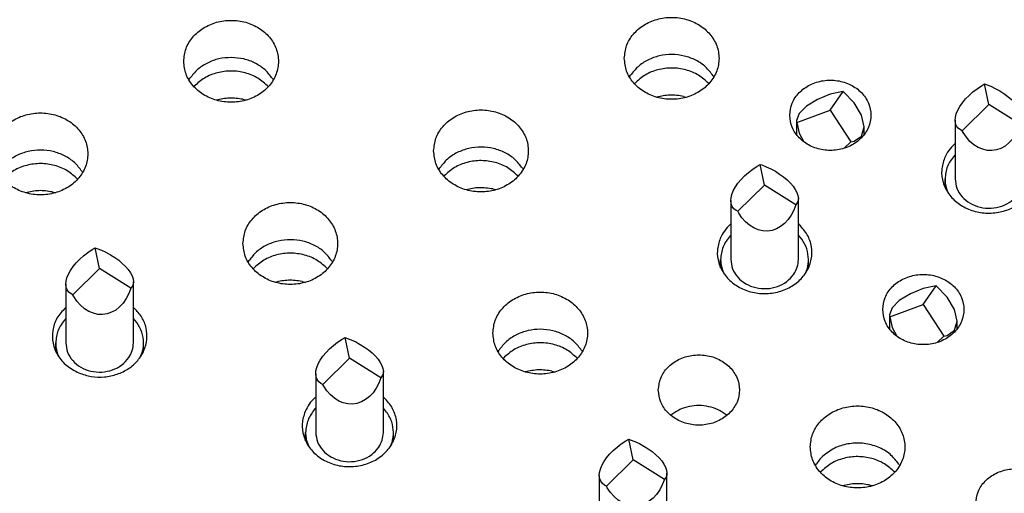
# Model space of a CAD drawing. Header units: inches. Extents: x -129 to 664, y -381 to 179.
# Tile 4 of 109: x -76.35 to -61.78, y -334.61 to -327.61. Entities that reach past the tile are written whole.
import ezdxf

# ---------------------------------------------------------------- set-up
doc = ezdxf.new("R2010")
doc.units = ezdxf.units.IN
doc.layers.add('1', color=7, linetype='Continuous')

# ---------------------------------------------------------------- blocks, each defined once
blk = doc.blocks.new('gnd_pogo_bot_1400-1715_2_6__219', base_point=(-64.857, -329.51))
at = {"color": 7, "linetype": 'Continuous'}
for p, q in [((-64.548, -328.788), (-64.71, -328.888)), ((-64.357, -328.712), (-64.548, -328.788)), ((-64.357, -328.947), (-64.165, -328.672)), ((-64.165, -328.672), (-64.357, -328.712)), ((-64.003, -328.839), (-64.165, -328.672)), ((-64.852, -329.128), (-64.357, -328.947)), ((-64.71, -328.888), (-64.819, -328.998)), ((-64.357, -328.947), (-64.052, -329.415)), ((-63.895, -329.023), (-64.003, -328.839)), ((-64.819, -328.998), (-64.857, -329.099)), ((-63.857, -329.195), (-63.895, -329.023)), ((-64.857, -329.099), (-64.857, -329.308)), ((-64.857, -329.099), (-64.852, -329.128)), ((-64.852, -329.128), (-64.819, -329.289)), ((-63.895, -329.329), (-63.857, -329.195)), ((-63.857, -329.308), (-63.857, -329.195)), ((-64.819, -329.289), (-64.749, -329.415)), ((-64.003, -329.405), (-63.895, -329.329)), ((-64.151, -329.51), (-64.052, -329.415)), ((-64.052, -329.415), (-64.003, -329.405))]:
    blk.add_line(p, q, dxfattribs=at)
blk = doc.blocks.new('gnd_pogo_bot_1400-1715_2_2__223', base_point=(-63.482, -332.384))
at = {"color": 7, "linetype": 'Continuous'}
for p, q in [((-62.791, -331.546), (-62.982, -331.586)), ((-62.982, -331.821), (-62.791, -331.546)), ((-62.628, -331.713), (-62.791, -331.546)), ((-63.173, -331.662), (-63.336, -331.762)), ((-62.982, -331.586), (-63.173, -331.662)), ((-62.52, -331.897), (-62.628, -331.713)), ((-63.478, -332.002), (-62.982, -331.821)), ((-63.336, -331.762), (-63.444, -331.872)), ((-62.982, -331.821), (-62.678, -332.289)), ((-63.444, -331.872), (-63.482, -331.973)), ((-63.482, -331.973), (-63.482, -332.182)), ((-63.482, -331.973), (-63.478, -332.002)), ((-63.478, -332.002), (-63.444, -332.163)), ((-62.482, -332.069), (-62.52, -331.897)), ((-62.52, -332.203), (-62.482, -332.069)), ((-62.482, -332.182), (-62.482, -332.069)), ((-63.444, -332.163), (-63.374, -332.289)), ((-62.776, -332.384), (-62.678, -332.289)), ((-62.678, -332.289), (-62.628, -332.279)), ((-62.628, -332.279), (-62.52, -332.203))]:
    blk.add_line(p, q, dxfattribs=at)
blk = doc.blocks.new('ground_pin_set_2__224', base_point=(-64.857, -337.434))
for name, p in [('gnd_pogo_bot_1400-1715_2_6__219', (-64.857, -329.51)), ('gnd_pogo_bot_1400-1715_2_2__223', (-63.482, -332.384))]:
    blk.add_blockref(name, p)
blk = doc.blocks.new('insulator_top2_E7018-25457__230', base_point=(-87.509, -353.663))
at = {"color": 7, "linetype": 'Continuous'}
for p, q in [((-73.842, -328.499), (-73.828, -328.475)), ((-72.606, -328.48), (-72.595, -328.499)), ((-67.327, -328.455), (-67.312, -328.431)), ((-66.091, -328.437), (-66.08, -328.455)), ((-62.517, -329.446), (-62.51, -329.44)), ((-70.146, -329.825), (-70.132, -329.801)), ((-68.91, -329.806), (-68.9, -329.825)), ((-75.426, -329.85), (-75.415, -329.869)), ((-65.836, -330.636), (-65.829, -330.63)), ((-64.829, -330.63), (-64.816, -330.641)), ((-72.966, -331.194), (-72.952, -331.17)), ((-71.73, -331.176), (-71.719, -331.194)), ((-75.67, -331.871), (-75.663, -331.864)), ((-74.663, -331.865), (-74.65, -331.875)), ((-69.271, -332.52), (-69.256, -332.496)), ((-68.035, -332.501), (-68.024, -332.52)), ((-71.975, -333.196), (-71.967, -333.19)), ((-70.967, -333.19), (-70.955, -333.201)), ((-66.715, -333.461), (-66.7, -333.449)), ((-65.896, -333.452), (-65.886, -333.461)), ((-64.577, -334.203), (-64.563, -334.179)), ((-63.341, -334.185), (-63.331, -334.204))]:
    blk.add_line(p, q, dxfattribs=at)
for points, knots in [([(-73.919, -328.224), (-73.912, -328.288), (-73.898, -328.417), (-73.79, -328.59), (-73.633, -328.725), (-73.436, -328.81), (-73.219, -328.84), (-73.001, -328.81), (-72.804, -328.725), (-72.646, -328.59), (-72.543, -328.417), (-72.507, -328.224), (-72.543, -328.03), (-72.646, -327.858), (-72.804, -327.723), (-73.001, -327.637), (-73.219, -327.608), (-73.436, -327.637), (-73.633, -327.723), (-73.79, -327.858), (-73.898, -328.03), (-73.912, -328.16), (-73.919, -328.224)], [0, 0, 0, 0, 0.190439, 0.386512, 0.591376, 0.804667, 1.023004, 1.241341, 1.454632, 1.659496, 1.855569, 2.046008, 2.236447, 2.43252, 2.637384, 2.850675, 3.069012, 3.287349, 3.50064, 3.705504, 3.901578, 4.092016, 4.092016, 4.092016, 4.092016]), ([(-67.403, -328.18), (-67.396, -328.244), (-67.382, -328.373), (-67.275, -328.546), (-67.118, -328.681), (-66.921, -328.767), (-66.703, -328.796), (-66.486, -328.767), (-66.289, -328.681), (-66.131, -328.546), (-66.027, -328.373), (-65.991, -328.18), (-66.027, -327.987), (-66.131, -327.814), (-66.289, -327.679), (-66.486, -327.593), (-66.703, -327.564), (-66.921, -327.593), (-67.118, -327.679), (-67.275, -327.814), (-67.382, -327.987), (-67.396, -328.116), (-67.403, -328.18)], [0, 0, 0, 0, 0.190439, 0.386512, 0.591376, 0.804667, 1.023004, 1.241341, 1.454632, 1.659496, 1.855569, 2.046008, 2.236447, 2.43252, 2.637384, 2.850675, 3.069012, 3.287349, 3.50064, 3.705504, 3.901578, 4.092016, 4.092016, 4.092016, 4.092016]), ([(-73.215, -328.168), (-73.277, -328.171), (-73.399, -328.179), (-73.571, -328.243), (-73.721, -328.339), (-73.793, -328.43), (-73.828, -328.475)], [0, 0, 0, 0, 0.1847219, 0.3663983, 0.542632, 0.7123774, 0.7123774, 0.7123774, 0.7123774]), ([(-72.606, -328.48), (-72.64, -328.435), (-72.711, -328.343), (-72.86, -328.246), (-73.031, -328.18), (-73.153, -328.172), (-73.215, -328.168)], [0, 0, 0, 0, 0.1694978, 0.3454903, 0.5269943, 0.7116536, 0.7116536, 0.7116536, 0.7116536]), ([(-66.091, -328.437), (-66.125, -328.392), (-66.195, -328.299), (-66.345, -328.202), (-66.516, -328.138), (-66.7, -328.117), (-66.884, -328.137), (-67.055, -328.198), (-67.206, -328.295), (-67.277, -328.386), (-67.312, -328.431)], [0, 0, 0, 0, 0.169498, 0.345491, 0.526995, 0.711654, 0.896376, 1.078052, 1.254285, 1.42403, 1.42403, 1.42403, 1.42403]), ([(-64.957, -329.022), (-64.949, -329.083), (-64.934, -329.206), (-64.821, -329.366), (-64.659, -329.483), (-64.461, -329.544), (-64.252, -329.544), (-64.054, -329.483), (-63.891, -329.366), (-63.782, -329.206), (-63.744, -329.022), (-63.782, -328.837), (-63.891, -328.677), (-64.054, -328.561), (-64.252, -328.5), (-64.461, -328.5), (-64.659, -328.561), (-64.821, -328.677), (-64.934, -328.837), (-64.949, -328.961), (-64.957, -329.022)], [0, 0, 0, 0, 0.181365, 0.369194, 0.566516, 0.771824, 0.980202, 1.18551, 1.382833, 1.570662, 1.752027, 1.933392, 2.121221, 2.318543, 2.523851, 2.732229, 2.937537, 3.134859, 3.322688, 3.504053, 3.504053, 3.504053, 3.504053]), ([(-70.223, -329.549), (-70.216, -329.613), (-70.202, -329.743), (-70.095, -329.915), (-69.938, -330.05), (-69.74, -330.136), (-69.523, -330.165), (-69.306, -330.136), (-69.109, -330.05), (-68.95, -329.915), (-68.847, -329.743), (-68.811, -329.549), (-68.847, -329.356), (-68.95, -329.184), (-69.109, -329.049), (-69.306, -328.963), (-69.523, -328.933), (-69.74, -328.963), (-69.938, -329.049), (-70.095, -329.184), (-70.202, -329.356), (-70.216, -329.486), (-70.223, -329.549)], [0, 0, 0, 0, 0.190439, 0.386512, 0.591376, 0.804667, 1.023004, 1.241341, 1.454632, 1.659496, 1.855569, 2.046008, 2.236447, 2.43252, 2.637384, 2.850675, 3.069012, 3.287349, 3.50064, 3.705504, 3.901578, 4.092016, 4.092016, 4.092016, 4.092016]), ([(-76.738, -329.593), (-76.731, -329.657), (-76.718, -329.786), (-76.61, -329.959), (-76.453, -330.094), (-76.256, -330.18), (-76.038, -330.209), (-75.821, -330.18), (-75.624, -330.094), (-75.466, -329.959), (-75.362, -329.786), (-75.326, -329.593), (-75.362, -329.4), (-75.466, -329.227), (-75.624, -329.092), (-75.821, -329.007), (-76.038, -328.977), (-76.256, -329.007), (-76.453, -329.092), (-76.61, -329.227), (-76.718, -329.4), (-76.731, -329.529), (-76.738, -329.593)], [0, 0, 0, 0, 0.190439, 0.386512, 0.591376, 0.804667, 1.023004, 1.241341, 1.454632, 1.659496, 1.855569, 2.046008, 2.236447, 2.43252, 2.637384, 2.850675, 3.069012, 3.287349, 3.50064, 3.705504, 3.901578, 4.092016, 4.092016, 4.092016, 4.092016]), ([(-68.91, -329.806), (-68.945, -329.761), (-69.015, -329.669), (-69.165, -329.571), (-69.335, -329.508), (-69.519, -329.486), (-69.704, -329.506), (-69.875, -329.568), (-70.026, -329.664), (-70.097, -329.756), (-70.132, -329.801)], [0, 0, 0, 0, 0.169498, 0.345491, 0.526995, 0.711655, 0.896377, 1.078053, 1.254286, 1.424031, 1.424031, 1.424031, 1.424031]), ([(-62.667, -329.655), (-62.686, -329.714), (-62.723, -329.832), (-62.697, -330.021), (-62.611, -330.192), (-62.47, -330.333), (-62.289, -330.43), (-62.083, -330.476), (-61.871, -330.467), (-61.671, -330.405), (-61.501, -330.293), (-61.376, -330.142), (-61.308, -329.963), (-61.307, -329.775), (-61.369, -329.593), (-61.454, -329.498), (-61.498, -329.45)], [0, 0, 0, 0, 0.184238, 0.367591, 0.555318, 0.750853, 0.95464, 1.164291, 1.375581, 1.583792, 1.785138, 1.978037, 2.163906, 2.346941, 2.532537, 2.725, 2.725, 2.725, 2.725]), ([(-62.517, -329.446), (-62.548, -329.477), (-62.61, -329.539), (-62.648, -329.616), (-62.667, -329.655)], [0, 0, 0, 0, 0.130921, 0.2582694, 0.2582694, 0.2582694, 0.2582694]), ([(-75.426, -329.85), (-75.46, -329.805), (-75.531, -329.713), (-75.68, -329.615), (-75.851, -329.552), (-76.035, -329.53), (-76.219, -329.55), (-76.39, -329.612), (-76.541, -329.708), (-76.612, -329.8), (-76.648, -329.845)], [0, 0, 0, 0, 0.169498, 0.34549, 0.526994, 0.711654, 0.896375, 1.078051, 1.254284, 1.424029, 1.424029, 1.424029, 1.424029]), ([(-73.043, -330.919), (-73.036, -330.983), (-73.022, -331.112), (-72.915, -331.285), (-72.758, -331.42), (-72.56, -331.505), (-72.343, -331.535), (-72.125, -331.505), (-71.928, -331.42), (-71.77, -331.285), (-71.667, -331.112), (-71.631, -330.919), (-71.667, -330.726), (-71.77, -330.553), (-71.928, -330.418), (-72.125, -330.332), (-72.343, -330.303), (-72.56, -330.332), (-72.758, -330.418), (-72.915, -330.553), (-73.022, -330.726), (-73.036, -330.855), (-73.043, -330.919)], [0, 0, 0, 0, 0.190439, 0.386512, 0.591376, 0.804667, 1.023004, 1.241341, 1.454632, 1.659496, 1.855569, 2.046008, 2.236447, 2.43252, 2.637384, 2.850675, 3.069012, 3.287349, 3.50064, 3.705504, 3.901578, 4.092016, 4.092016, 4.092016, 4.092016]), ([(-65.986, -330.845), (-66.004, -330.904), (-66.041, -331.022), (-66.015, -331.211), (-65.93, -331.383), (-65.789, -331.523), (-65.607, -331.62), (-65.402, -331.666), (-65.19, -331.658), (-64.99, -331.595), (-64.82, -331.484), (-64.694, -331.332), (-64.627, -331.153), (-64.626, -330.965), (-64.688, -330.783), (-64.773, -330.689), (-64.816, -330.641)], [0, 0, 0, 0, 0.184237, 0.367591, 0.555318, 0.750852, 0.954639, 1.164291, 1.37558, 1.583791, 1.785137, 1.978036, 2.163905, 2.34694, 2.532535, 2.724999, 2.724999, 2.724999, 2.724999]), ([(-65.836, -330.636), (-65.867, -330.668), (-65.928, -330.729), (-65.967, -330.807), (-65.986, -330.845)], [0, 0, 0, 0, 0.1309204, 0.2582683, 0.2582683, 0.2582683, 0.2582683]), ([(-71.73, -331.176), (-71.765, -331.13), (-71.835, -331.038), (-71.985, -330.94), (-72.155, -330.877), (-72.339, -330.856), (-72.524, -330.876), (-72.695, -330.937), (-72.846, -331.034), (-72.917, -331.125), (-72.952, -331.17)], [0, 0, 0, 0, 0.169498, 0.34549, 0.526995, 0.711654, 0.896375, 1.078051, 1.254284, 1.424029, 1.424029, 1.424029, 1.424029]), ([(-63.582, -331.896), (-63.575, -331.957), (-63.56, -332.08), (-63.447, -332.24), (-63.285, -332.357), (-63.087, -332.418), (-62.877, -332.418), (-62.68, -332.357), (-62.516, -332.24), (-62.408, -332.08), (-62.369, -331.896), (-62.408, -331.711), (-62.516, -331.551), (-62.68, -331.435), (-62.877, -331.374), (-63.087, -331.374), (-63.285, -331.435), (-63.447, -331.551), (-63.56, -331.711), (-63.575, -331.835), (-63.582, -331.896)], [0, 0, 0, 0, 0.181365, 0.369194, 0.566516, 0.771824, 0.980202, 1.18551, 1.382833, 1.570662, 1.752027, 1.933392, 2.121221, 2.318543, 2.523851, 2.732229, 2.937537, 3.134859, 3.322688, 3.504053, 3.504053, 3.504053, 3.504053]), ([(-69.347, -332.244), (-69.34, -332.308), (-69.326, -332.438), (-69.219, -332.61), (-69.062, -332.745), (-68.865, -332.831), (-68.647, -332.861), (-68.43, -332.831), (-68.233, -332.745), (-68.075, -332.61), (-67.971, -332.438), (-67.935, -332.244), (-67.971, -332.051), (-68.075, -331.879), (-68.233, -331.744), (-68.43, -331.658), (-68.647, -331.628), (-68.865, -331.658), (-69.062, -331.744), (-69.219, -331.879), (-69.326, -332.051), (-69.34, -332.181), (-69.347, -332.244)], [0, 0, 0, 0, 0.190439, 0.386512, 0.591376, 0.804667, 1.023004, 1.241341, 1.454632, 1.659496, 1.855569, 2.046008, 2.236447, 2.43252, 2.637384, 2.850675, 3.069012, 3.287349, 3.50064, 3.705504, 3.901578, 4.092016, 4.092016, 4.092016, 4.092016]), ([(-75.67, -331.871), (-75.715, -331.92), (-75.804, -332.016), (-75.867, -332.205), (-75.863, -332.399), (-75.788, -332.582), (-75.654, -332.737), (-75.532, -332.801), (-75.47, -332.833)], [0, 0, 0, 0, 0.198732, 0.390153, 0.57902, 0.771243, 0.971225, 1.180148, 1.180148, 1.180148, 1.180148]), ([(-75.47, -332.833), (-75.409, -332.854), (-75.287, -332.895), (-75.092, -332.899), (-74.903, -332.86), (-74.733, -332.777), (-74.595, -332.656), (-74.5, -332.507), (-74.456, -332.339), (-74.468, -332.168), (-74.531, -332.005), (-74.61, -331.919), (-74.65, -331.875)], [0, 0, 0, 0, 0.191246, 0.384797, 0.577013, 0.76459, 0.945435, 1.119361, 1.288352, 1.45609, 1.626708, 1.803314, 1.803314, 1.803314, 1.803314]), ([(-68.035, -332.501), (-68.069, -332.456), (-68.139, -332.364), (-68.289, -332.266), (-68.46, -332.203), (-68.644, -332.181), (-68.828, -332.201), (-68.999, -332.263), (-69.15, -332.36), (-69.221, -332.451), (-69.256, -332.496)], [0, 0, 0, 0, 0.169498, 0.34549, 0.526995, 0.711654, 0.896375, 1.078051, 1.254284, 1.424029, 1.424029, 1.424029, 1.424029]), ([(-66.901, -333.086), (-66.893, -333.147), (-66.878, -333.271), (-66.765, -333.431), (-66.603, -333.547), (-66.405, -333.609), (-66.196, -333.609), (-65.998, -333.547), (-65.835, -333.431), (-65.726, -333.271), (-65.688, -333.086), (-65.726, -332.902), (-65.835, -332.742), (-65.998, -332.625), (-66.196, -332.564), (-66.405, -332.564), (-66.603, -332.625), (-66.765, -332.742), (-66.878, -332.902), (-66.893, -333.025), (-66.901, -333.086)], [0, 0, 0, 0, 0.181365, 0.369194, 0.566516, 0.771824, 0.980202, 1.18551, 1.382833, 1.570662, 1.752027, 1.933392, 2.121221, 2.318543, 2.523851, 2.732229, 2.937537, 3.134859, 3.322688, 3.504053, 3.504053, 3.504053, 3.504053]), ([(-72.124, -333.405), (-72.143, -333.464), (-72.18, -333.582), (-72.154, -333.771), (-72.068, -333.943), (-71.927, -334.083), (-71.746, -334.18), (-71.54, -334.226), (-71.328, -334.217), (-71.128, -334.155), (-70.958, -334.043), (-70.833, -333.892), (-70.765, -333.713), (-70.764, -333.525), (-70.826, -333.343), (-70.911, -333.249), (-70.955, -333.201)], [0, 0, 0, 0, 0.184237, 0.367591, 0.555318, 0.750852, 0.954639, 1.16429, 1.375579, 1.583791, 1.785137, 1.978035, 2.163905, 2.34694, 2.532535, 2.724998, 2.724998, 2.724998, 2.724998]), ([(-71.975, -333.196), (-72.006, -333.228), (-72.067, -333.289), (-72.105, -333.367), (-72.124, -333.405)], [0, 0, 0, 0, 0.1309207, 0.2582689, 0.2582689, 0.2582689, 0.2582689]), ([(-65.896, -333.452), (-65.935, -333.426), (-66.014, -333.372), (-66.152, -333.328), (-66.298, -333.311), (-66.443, -333.327), (-66.582, -333.37), (-66.661, -333.423), (-66.7, -333.449)], [0, 0, 0, 0, 0.1402465, 0.284316, 0.4305328, 0.5767949, 0.7209917, 0.8614216, 0.8614216, 0.8614216, 0.8614216]), ([(-64.654, -333.928), (-64.647, -333.992), (-64.633, -334.121), (-64.526, -334.294), (-64.369, -334.429), (-64.171, -334.515), (-63.954, -334.544), (-63.737, -334.515), (-63.539, -334.429), (-63.381, -334.294), (-63.278, -334.121), (-63.242, -333.928), (-63.278, -333.735), (-63.381, -333.562), (-63.539, -333.427), (-63.737, -333.341), (-63.954, -333.312), (-64.171, -333.341), (-64.369, -333.427), (-64.526, -333.562), (-64.633, -333.735), (-64.647, -333.864), (-64.654, -333.928)], [0, 0, 0, 0, 0.190439, 0.386512, 0.591376, 0.804667, 1.023004, 1.241341, 1.454632, 1.659496, 1.855569, 2.046008, 2.236447, 2.43252, 2.637384, 2.850675, 3.069012, 3.287349, 3.50064, 3.705504, 3.901578, 4.092016, 4.092016, 4.092016, 4.092016]), ([(-63.341, -334.185), (-63.382, -334.133), (-63.466, -334.026), (-63.649, -333.922), (-63.856, -333.868), (-64.071, -333.871), (-64.279, -333.927), (-64.393, -334.009), (-64.449, -334.049)], [0, 0, 0, 0, 0.197612, 0.403908, 0.616759, 0.831882, 1.044291, 1.249844, 1.249844, 1.249844, 1.249844]), ([(-64.449, -334.049), (-64.47, -334.069), (-64.513, -334.109), (-64.547, -334.156), (-64.563, -334.179)], [0, 0, 0, 0, 0.0875724, 0.1734726, 0.1734726, 0.1734726, 0.1734726]), ([(-62.207, -334.77), (-62.2, -334.831), (-62.185, -334.954), (-62.072, -335.114), (-61.91, -335.231), (-61.712, -335.292), (-61.503, -335.292), (-61.305, -335.231), (-61.142, -335.114), (-61.033, -334.954), (-60.995, -334.77), (-61.033, -334.585), (-61.142, -334.425), (-61.305, -334.309), (-61.503, -334.248), (-61.712, -334.248), (-61.91, -334.309), (-62.072, -334.425), (-62.185, -334.585), (-62.2, -334.709), (-62.207, -334.77)], [0, 0, 0, 0, 0.181365, 0.369194, 0.566516, 0.771824, 0.980202, 1.18551, 1.382833, 1.570662, 1.752027, 1.933392, 2.121221, 2.318543, 2.523851, 2.732229, 2.937537, 3.134859, 3.322688, 3.504053, 3.504053, 3.504053, 3.504053])]:
    blk.add_open_spline(points, degree=3, knots=knots, dxfattribs=at)
blk = doc.blocks.new('sig_pogo_1400-2142_13_40__235', base_point=(-65.979, -331.597))
at = {"color": 7, "linetype": 'Continuous'}
for p, q in [((-65.566, -329.867), (-65.504, -329.819)), ((-65.504, -329.819), (-65.439, -329.776)), ((-65.439, -329.776), (-65.394, -329.75)), ((-65.329, -330.054), (-65.394, -329.75)), ((-65.394, -329.75), (-65.371, -329.757)), ((-65.371, -329.757), (-65.303, -329.784)), ((-65.303, -329.784), (-65.235, -329.815)), ((-65.235, -329.815), (-65.169, -329.851)), ((-65.676, -329.972), (-65.624, -329.918)), ((-65.624, -329.918), (-65.566, -329.867)), ((-65.169, -329.851), (-65.106, -329.891)), ((-65.106, -329.891), (-65.047, -329.933)), ((-65.047, -329.933), (-64.994, -329.978)), ((-65.791, -330.138), (-65.76, -330.083)), ((-65.76, -330.083), (-65.722, -330.027)), ((-65.725, -330.443), (-65.329, -330.054)), ((-65.722, -330.027), (-65.676, -329.972)), ((-64.867, -330.345), (-65.329, -330.054)), ((-64.994, -329.978), (-64.946, -330.025)), ((-64.946, -330.025), (-64.906, -330.072)), ((-64.906, -330.072), (-64.874, -330.118)), ((-65.829, -330.285), (-65.825, -330.243)), ((-65.825, -330.243), (-65.812, -330.192)), ((-65.812, -330.192), (-65.791, -330.138)), ((-64.874, -330.118), (-64.85, -330.164)), ((-64.85, -330.164), (-64.835, -330.207)), ((-64.835, -330.207), (-64.829, -330.252)), ((-64.829, -330.252), (-64.832, -330.284)), ((-64.829, -331.154), (-64.829, -330.252)), ((-65.829, -330.285), (-65.829, -331.154)), ((-65.823, -330.334), (-65.829, -330.285)), ((-65.808, -330.372), (-65.823, -330.334)), ((-65.784, -330.404), (-65.808, -330.372)), ((-65.751, -330.429), (-65.784, -330.404)), ((-64.867, -330.345), (-64.897, -330.426)), ((-64.845, -330.317), (-64.867, -330.345)), ((-64.832, -330.284), (-64.845, -330.317)), ((-65.725, -330.443), (-65.751, -330.429)), ((-65.711, -330.468), (-65.725, -330.443)), ((-65.664, -330.538), (-65.711, -330.468)), ((-65.61, -330.599), (-65.664, -330.538)), ((-64.935, -330.5), (-64.981, -330.566)), ((-64.897, -330.426), (-64.935, -330.5)), ((-65.551, -330.649), (-65.61, -330.599)), ((-65.488, -330.689), (-65.551, -330.649)), ((-65.422, -330.717), (-65.488, -330.689)), ((-65.091, -330.669), (-65.153, -330.703)), ((-65.033, -330.623), (-65.091, -330.669)), ((-64.981, -330.566), (-65.033, -330.623)), ((-65.829, -330.796), (-65.84, -330.806)), ((-65.354, -330.732), (-65.422, -330.717)), ((-65.286, -330.735), (-65.354, -330.732)), ((-65.219, -330.725), (-65.286, -330.735)), ((-65.153, -330.703), (-65.219, -330.725)), ((-64.779, -330.853), (-64.829, -330.795)), ((-65.979, -331.279), (-65.979, -331.154)), ((-64.679, -331.278), (-64.679, -331.154)), ((-65.951, -331.315), (-65.931, -331.362)), ((-64.724, -331.358), (-64.7, -331.297))]:
    blk.add_line(p, q, dxfattribs=at)
for points, knots in [([(-65.84, -330.806), (-65.88, -330.859), (-65.959, -330.962), (-65.972, -331.091), (-65.979, -331.154)], [0, 0, 0, 0, 0.1935525, 0.3809572, 0.3809572, 0.3809572, 0.3809572]), ([(-64.679, -331.154), (-64.683, -331.101), (-64.693, -330.992), (-64.75, -330.9), (-64.779, -330.853)], [0, 0, 0, 0, 0.1585781, 0.3210081, 0.3210081, 0.3210081, 0.3210081]), ([(-65.979, -331.154), (-65.977, -331.181), (-65.975, -331.236), (-65.959, -331.289), (-65.951, -331.315)], [0, 0, 0, 0, 0.0816947, 0.16395, 0.16395, 0.16395, 0.16395]), ([(-65.829, -331.154), (-65.823, -331.201), (-65.813, -331.298), (-65.73, -331.425), (-65.61, -331.522), (-65.46, -331.58), (-65.297, -331.594), (-65.139, -331.562), (-64.996, -331.49), (-64.929, -331.411), (-64.897, -331.373)], [0, 0, 0, 0, 0.141386, 0.287254, 0.439971, 0.598978, 0.761314, 0.922842, 1.079706, 1.229734, 1.229734, 1.229734, 1.229734]), ([(-64.897, -331.373), (-64.877, -331.338), (-64.838, -331.271), (-64.832, -331.193), (-64.829, -331.154)], [0, 0, 0, 0, 0.1170726, 0.2316642, 0.2316642, 0.2316642, 0.2316642]), ([(-64.7, -331.297), (-64.694, -331.273), (-64.681, -331.226), (-64.68, -331.178), (-64.679, -331.154)], [0, 0, 0, 0, 0.0724711, 0.1445552, 0.1445552, 0.1445552, 0.1445552])]:
    blk.add_open_spline(points, degree=3, knots=knots, dxfattribs=at)
blk = doc.blocks.new('sig_pogo_1400-2142_13_36__239', base_point=(-62.66, -330.406))
at = {"color": 7, "linetype": 'Continuous'}
for p, q in [((-62.248, -328.676), (-62.185, -328.629)), ((-62.185, -328.629), (-62.12, -328.585)), ((-62.12, -328.585), (-62.075, -328.559)), ((-62.01, -328.864), (-62.075, -328.559)), ((-62.075, -328.559), (-62.053, -328.567)), ((-62.053, -328.567), (-61.984, -328.593)), ((-61.984, -328.593), (-61.917, -328.625)), ((-61.917, -328.625), (-61.851, -328.661)), ((-62.403, -328.837), (-62.357, -328.781)), ((-62.357, -328.781), (-62.305, -328.728)), ((-62.305, -328.728), (-62.248, -328.676)), ((-61.851, -328.661), (-61.788, -328.7)), ((-61.788, -328.7), (-61.729, -328.743)), ((-61.729, -328.743), (-61.675, -328.788)), ((-61.675, -328.788), (-61.628, -328.834)), ((-62.494, -329.002), (-62.472, -328.948)), ((-62.472, -328.948), (-62.442, -328.893)), ((-62.442, -328.893), (-62.403, -328.837)), ((-62.407, -329.252), (-62.01, -328.864)), ((-61.548, -329.154), (-62.01, -328.864)), ((-61.628, -328.834), (-61.587, -328.881)), ((-61.587, -328.881), (-61.555, -328.928)), ((-61.555, -328.928), (-61.531, -328.973)), ((-62.51, -329.094), (-62.506, -329.053)), ((-62.51, -329.094), (-62.51, -329.964)), ((-62.504, -329.143), (-62.51, -329.094)), ((-62.506, -329.053), (-62.494, -329.002)), ((-61.531, -328.973), (-61.516, -329.017)), ((-61.514, -329.094), (-61.526, -329.127)), ((-61.516, -329.017), (-61.51, -329.062)), ((-61.51, -329.062), (-61.514, -329.094)), ((-61.51, -329.964), (-61.51, -329.062)), ((-62.489, -329.181), (-62.504, -329.143)), ((-62.465, -329.213), (-62.489, -329.181)), ((-62.433, -329.239), (-62.465, -329.213)), ((-62.407, -329.252), (-62.433, -329.239)), ((-61.578, -329.235), (-61.617, -329.31)), ((-61.548, -329.154), (-61.578, -329.235)), ((-61.526, -329.127), (-61.548, -329.154)), ((-62.392, -329.277), (-62.407, -329.252)), ((-62.345, -329.347), (-62.392, -329.277)), ((-62.291, -329.408), (-62.345, -329.347)), ((-61.663, -329.376), (-61.715, -329.432)), ((-61.617, -329.31), (-61.663, -329.376)), ((-62.232, -329.459), (-62.291, -329.408)), ((-62.169, -329.498), (-62.232, -329.459)), ((-62.103, -329.526), (-62.169, -329.498)), ((-62.036, -329.542), (-62.103, -329.526)), ((-61.835, -329.513), (-61.9, -329.535)), ((-61.772, -329.478), (-61.835, -329.513)), ((-61.715, -329.432), (-61.772, -329.478)), ((-62.51, -329.605), (-62.521, -329.616)), ((-61.967, -329.545), (-62.036, -329.542)), ((-61.9, -329.535), (-61.967, -329.545)), ((-61.46, -329.663), (-61.51, -329.604)), ((-62.66, -330.088), (-62.66, -329.964)), ((-61.36, -330.088), (-61.36, -329.964)), ((-61.405, -330.168), (-61.381, -330.106)), ((-62.633, -330.125), (-62.612, -330.172))]:
    blk.add_line(p, q, dxfattribs=at)
for points, knots in [([(-62.521, -329.616), (-62.561, -329.668), (-62.64, -329.771), (-62.653, -329.9), (-62.66, -329.964)], [0, 0, 0, 0, 0.1935529, 0.380958, 0.380958, 0.380958, 0.380958]), ([(-61.36, -329.964), (-61.365, -329.91), (-61.374, -329.802), (-61.431, -329.71), (-61.46, -329.663)], [0, 0, 0, 0, 0.1585789, 0.3210098, 0.3210098, 0.3210098, 0.3210098]), ([(-62.66, -329.964), (-62.659, -329.991), (-62.656, -330.046), (-62.641, -330.098), (-62.633, -330.125)], [0, 0, 0, 0, 0.081694, 0.1639487, 0.1639487, 0.1639487, 0.1639487]), ([(-62.51, -329.964), (-62.505, -330.011), (-62.494, -330.107), (-62.411, -330.234), (-62.291, -330.331), (-62.141, -330.389), (-61.979, -330.403), (-61.82, -330.372), (-61.677, -330.3), (-61.611, -330.221), (-61.578, -330.182)], [0, 0, 0, 0, 0.141386, 0.287254, 0.439971, 0.598978, 0.761314, 0.922842, 1.079706, 1.229734, 1.229734, 1.229734, 1.229734]), ([(-61.578, -330.182), (-61.559, -330.148), (-61.519, -330.08), (-61.513, -330.002), (-61.51, -329.964)], [0, 0, 0, 0, 0.1170726, 0.2316642, 0.2316642, 0.2316642, 0.2316642]), ([(-61.381, -330.106), (-61.375, -330.083), (-61.363, -330.036), (-61.361, -329.988), (-61.36, -329.964)], [0, 0, 0, 0, 0.0724704, 0.1445538, 0.1445538, 0.1445538, 0.1445538])]:
    blk.add_open_spline(points, degree=3, knots=knots, dxfattribs=at)
blk = doc.blocks.new('sig_pogo_1400-2142_5__278', base_point=(-75.813, -332.831))
at = {"color": 7, "linetype": 'Continuous'}
for p, q in [((-75.273, -331.01), (-75.228, -330.984)), ((-75.163, -331.288), (-75.228, -330.984)), ((-75.228, -330.984), (-75.205, -330.992)), ((-75.458, -331.152), (-75.4, -331.101)), ((-75.4, -331.101), (-75.338, -331.053)), ((-75.338, -331.053), (-75.273, -331.01)), ((-75.205, -330.992), (-75.137, -331.018)), ((-75.137, -331.018), (-75.069, -331.049)), ((-75.069, -331.049), (-75.003, -331.085)), ((-75.003, -331.085), (-74.94, -331.125)), ((-74.94, -331.125), (-74.881, -331.168)), ((-75.594, -331.317), (-75.556, -331.261)), ((-75.556, -331.261), (-75.51, -331.206)), ((-75.51, -331.206), (-75.458, -331.152)), ((-74.881, -331.168), (-74.828, -331.213)), ((-74.828, -331.213), (-74.78, -331.259)), ((-74.78, -331.259), (-74.74, -331.306)), ((-75.659, -331.477), (-75.646, -331.426)), ((-75.646, -331.426), (-75.625, -331.373)), ((-75.625, -331.373), (-75.594, -331.317)), ((-75.559, -331.677), (-75.163, -331.288)), ((-74.701, -331.579), (-75.163, -331.288)), ((-74.74, -331.306), (-74.707, -331.353)), ((-74.707, -331.353), (-74.684, -331.398)), ((-74.684, -331.398), (-74.668, -331.441)), ((-75.663, -331.519), (-75.659, -331.477)), ((-75.663, -331.519), (-75.663, -332.388)), ((-75.657, -331.568), (-75.663, -331.519)), ((-75.642, -331.606), (-75.657, -331.568)), ((-74.679, -331.551), (-74.701, -331.579)), ((-74.666, -331.519), (-74.679, -331.551)), ((-74.668, -331.441), (-74.663, -331.486)), ((-74.663, -331.486), (-74.666, -331.519)), ((-74.663, -332.388), (-74.663, -331.486)), ((-75.618, -331.638), (-75.642, -331.606)), ((-75.585, -331.664), (-75.618, -331.638)), ((-75.559, -331.677), (-75.585, -331.664)), ((-75.545, -331.702), (-75.559, -331.677)), ((-75.498, -331.772), (-75.545, -331.702)), ((-74.731, -331.66), (-74.769, -331.735)), ((-74.701, -331.579), (-74.731, -331.66)), ((-75.444, -331.833), (-75.498, -331.772)), ((-75.385, -331.884), (-75.444, -331.833)), ((-74.867, -331.857), (-74.925, -331.903)), ((-74.815, -331.801), (-74.867, -331.857)), ((-74.769, -331.735), (-74.815, -331.801)), ((-75.322, -331.923), (-75.385, -331.884)), ((-75.256, -331.951), (-75.322, -331.923)), ((-75.188, -331.967), (-75.256, -331.951)), ((-75.12, -331.969), (-75.188, -331.967)), ((-75.053, -331.96), (-75.12, -331.969)), ((-74.987, -331.937), (-75.053, -331.96)), ((-74.925, -331.903), (-74.987, -331.937)), ((-75.663, -332.03), (-75.674, -332.041)), ((-74.613, -332.088), (-74.663, -332.029)), ((-75.813, -332.513), (-75.813, -332.388)), ((-74.513, -332.513), (-74.513, -332.388)), ((-75.785, -332.549), (-75.765, -332.597)), ((-74.558, -332.592), (-74.534, -332.531))]:
    blk.add_line(p, q, dxfattribs=at)
for points, knots in [([(-75.674, -332.041), (-75.714, -332.093), (-75.792, -332.196), (-75.806, -332.325), (-75.813, -332.388)], [0, 0, 0, 0, 0.1935522, 0.3809566, 0.3809566, 0.3809566, 0.3809566]), ([(-74.513, -332.388), (-74.517, -332.335), (-74.527, -332.227), (-74.584, -332.134), (-74.613, -332.088)], [0, 0, 0, 0, 0.158579, 0.3210099, 0.3210099, 0.3210099, 0.3210099]), ([(-75.813, -332.388), (-75.811, -332.416), (-75.809, -332.47), (-75.793, -332.523), (-75.785, -332.549)], [0, 0, 0, 0, 0.0816945, 0.1639496, 0.1639496, 0.1639496, 0.1639496]), ([(-75.663, -332.388), (-75.657, -332.436), (-75.646, -332.532), (-75.564, -332.659), (-75.444, -332.756), (-75.294, -332.814), (-75.131, -332.828), (-74.973, -332.796), (-74.83, -332.725), (-74.763, -332.646), (-74.731, -332.607)], [0, 0, 0, 0, 0.141386, 0.287254, 0.43997, 0.598977, 0.761313, 0.922842, 1.079705, 1.229733, 1.229733, 1.229733, 1.229733]), ([(-74.731, -332.607), (-74.711, -332.573), (-74.672, -332.505), (-74.666, -332.427), (-74.663, -332.388)], [0, 0, 0, 0, 0.1170726, 0.2316644, 0.2316644, 0.2316644, 0.2316644]), ([(-74.534, -332.531), (-74.528, -332.507), (-74.515, -332.461), (-74.514, -332.412), (-74.513, -332.388)], [0, 0, 0, 0, 0.0724703, 0.1445535, 0.1445535, 0.1445535, 0.1445535])]:
    blk.add_open_spline(points, degree=3, knots=knots, dxfattribs=at)
blk = doc.blocks.new('sig_pogo_1400-2142_7__280', base_point=(-67.923, -335.661))
at = {"color": 7, "linetype": 'Continuous'}
for p, q in [((-67.51, -333.931), (-67.448, -333.884)), ((-67.448, -333.884), (-67.383, -333.84)), ((-67.383, -333.84), (-67.338, -333.814)), ((-67.273, -334.119), (-67.338, -333.814)), ((-67.338, -333.814), (-67.315, -333.822)), ((-67.315, -333.822), (-67.247, -333.848)), ((-67.247, -333.848), (-67.179, -333.88)), ((-67.179, -333.88), (-67.113, -333.916)), ((-67.666, -334.092), (-67.62, -334.036)), ((-67.62, -334.036), (-67.568, -333.983)), ((-67.568, -333.983), (-67.51, -333.931)), ((-67.113, -333.916), (-67.05, -333.955)), ((-67.05, -333.955), (-66.991, -333.998)), ((-66.991, -333.998), (-66.938, -334.043)), ((-66.938, -334.043), (-66.89, -334.089)), ((-67.735, -334.203), (-67.704, -334.148)), ((-67.704, -334.148), (-67.666, -334.092)), ((-67.669, -334.507), (-67.273, -334.119)), ((-66.811, -334.409), (-67.273, -334.119)), ((-66.89, -334.089), (-66.85, -334.136)), ((-66.85, -334.136), (-66.818, -334.183)), ((-66.818, -334.183), (-66.794, -334.228)), ((-67.773, -334.349), (-67.769, -334.308)), ((-67.769, -334.308), (-67.756, -334.257)), ((-67.756, -334.257), (-67.735, -334.203)), ((-66.794, -334.228), (-66.779, -334.272)), ((-66.779, -334.272), (-66.773, -334.317)), ((-66.773, -334.317), (-66.776, -334.349)), ((-66.773, -335.219), (-66.773, -334.317)), ((-67.773, -334.349), (-67.773, -335.219)), ((-67.767, -334.398), (-67.773, -334.349)), ((-67.752, -334.436), (-67.767, -334.398)), ((-67.728, -334.468), (-67.752, -334.436)), ((-67.695, -334.494), (-67.728, -334.468)), ((-66.811, -334.409), (-66.841, -334.49)), ((-66.789, -334.382), (-66.811, -334.409)), ((-66.776, -334.349), (-66.789, -334.382)), ((-67.669, -334.507), (-67.695, -334.494)), ((-67.655, -334.532), (-67.669, -334.507)), ((-67.608, -334.602), (-67.655, -334.532)), ((-67.554, -334.663), (-67.608, -334.602)), ((-66.879, -334.565), (-66.925, -334.631)), ((-66.841, -334.49), (-66.879, -334.565)), ((-67.495, -334.714), (-67.554, -334.663)), ((-67.432, -334.753), (-67.495, -334.714)), ((-67.366, -334.781), (-67.432, -334.753)), ((-67.097, -334.768), (-67.163, -334.79)), ((-67.035, -334.733), (-67.097, -334.768)), ((-66.977, -334.687), (-67.035, -334.733)), ((-66.925, -334.631), (-66.977, -334.687)), ((-67.773, -334.86), (-67.784, -334.871)), ((-67.298, -334.797), (-67.366, -334.781)), ((-67.23, -334.8), (-67.298, -334.797)), ((-67.163, -334.79), (-67.23, -334.8)), ((-66.723, -334.918), (-66.773, -334.859)), ((-67.923, -335.343), (-67.923, -335.219)), ((-66.623, -335.343), (-66.623, -335.219)), ((-67.895, -335.38), (-67.875, -335.427)), ((-66.668, -335.423), (-66.644, -335.361))]:
    blk.add_line(p, q, dxfattribs=at)
for points, knots in [([(-67.784, -334.871), (-67.824, -334.923), (-67.903, -335.026), (-67.916, -335.155), (-67.923, -335.219)], [0, 0, 0, 0, 0.1935531, 0.3809584, 0.3809584, 0.3809584, 0.3809584]), ([(-66.623, -335.219), (-66.627, -335.165), (-66.637, -335.057), (-66.694, -334.965), (-66.723, -334.918)], [0, 0, 0, 0, 0.1585791, 0.3210102, 0.3210102, 0.3210102, 0.3210102]), ([(-67.923, -335.219), (-67.922, -335.246), (-67.919, -335.301), (-67.903, -335.353), (-67.895, -335.38)], [0, 0, 0, 0, 0.0816937, 0.1639481, 0.1639481, 0.1639481, 0.1639481]), ([(-67.773, -335.219), (-67.767, -335.266), (-67.757, -335.362), (-67.674, -335.489), (-67.554, -335.586), (-67.404, -335.644), (-67.241, -335.658), (-67.083, -335.627), (-66.94, -335.555), (-66.874, -335.476), (-66.841, -335.437)], [0, 0, 0, 0, 0.141386, 0.287254, 0.43997, 0.598977, 0.761313, 0.922842, 1.079705, 1.229733, 1.229733, 1.229733, 1.229733]), ([(-66.841, -335.437), (-66.821, -335.403), (-66.782, -335.335), (-66.776, -335.257), (-66.773, -335.219)], [0, 0, 0, 0, 0.1170728, 0.2316647, 0.2316647, 0.2316647, 0.2316647]), ([(-66.644, -335.361), (-66.638, -335.338), (-66.625, -335.291), (-66.624, -335.243), (-66.623, -335.219)], [0, 0, 0, 0, 0.0724704, 0.1445537, 0.1445537, 0.1445537, 0.1445537])]:
    blk.add_open_spline(points, degree=3, knots=knots, dxfattribs=at)
blk = doc.blocks.new('sig_pogo_1400-2142_8__281', base_point=(-72.117, -334.157))
at = {"color": 7, "linetype": 'Continuous'}
for p, q in [((-71.762, -332.478), (-71.705, -332.427)), ((-71.705, -332.427), (-71.643, -332.379)), ((-71.643, -332.379), (-71.577, -332.336)), ((-71.577, -332.336), (-71.532, -332.31)), ((-71.467, -332.614), (-71.532, -332.31)), ((-71.532, -332.31), (-71.51, -332.317)), ((-71.51, -332.317), (-71.441, -332.344)), ((-71.441, -332.344), (-71.374, -332.375)), ((-71.374, -332.375), (-71.308, -332.411)), ((-71.308, -332.411), (-71.245, -332.451)), ((-71.899, -332.643), (-71.86, -332.587)), ((-71.86, -332.587), (-71.815, -332.532)), ((-71.815, -332.532), (-71.762, -332.478)), ((-71.245, -332.451), (-71.186, -332.493)), ((-71.186, -332.493), (-71.132, -332.538)), ((-71.132, -332.538), (-71.085, -332.585)), ((-71.085, -332.585), (-71.044, -332.632)), ((-71.951, -332.752), (-71.929, -332.698)), ((-71.929, -332.698), (-71.899, -332.643)), ((-71.864, -333.003), (-71.467, -332.614)), ((-71.005, -332.905), (-71.467, -332.614)), ((-71.044, -332.632), (-71.012, -332.678)), ((-71.012, -332.678), (-70.988, -332.724)), ((-70.988, -332.724), (-70.973, -332.767)), ((-71.967, -332.845), (-71.964, -332.803)), ((-71.967, -332.845), (-71.967, -333.714)), ((-71.961, -332.894), (-71.967, -332.845)), ((-71.964, -332.803), (-71.951, -332.752)), ((-70.983, -332.877), (-71.005, -332.905)), ((-70.971, -332.844), (-70.983, -332.877)), ((-70.973, -332.767), (-70.967, -332.812)), ((-70.967, -332.812), (-70.971, -332.844)), ((-70.967, -333.714), (-70.967, -332.812)), ((-71.946, -332.932), (-71.961, -332.894)), ((-71.922, -332.964), (-71.946, -332.932)), ((-71.89, -332.989), (-71.922, -332.964)), ((-71.864, -333.003), (-71.89, -332.989)), ((-71.849, -333.028), (-71.864, -333.003)), ((-71.802, -333.098), (-71.849, -333.028)), ((-71.036, -332.986), (-71.074, -333.06)), ((-71.005, -332.905), (-71.036, -332.986)), ((-71.748, -333.158), (-71.802, -333.098)), ((-71.69, -333.209), (-71.748, -333.158)), ((-71.12, -333.126), (-71.172, -333.183)), ((-71.074, -333.06), (-71.12, -333.126)), ((-71.626, -333.249), (-71.69, -333.209)), ((-71.56, -333.277), (-71.626, -333.249)), ((-71.493, -333.292), (-71.56, -333.277)), ((-71.424, -333.295), (-71.493, -333.292)), ((-71.357, -333.285), (-71.424, -333.295)), ((-71.292, -333.263), (-71.357, -333.285)), ((-71.23, -333.229), (-71.292, -333.263)), ((-71.172, -333.183), (-71.23, -333.229)), ((-71.967, -333.355), (-71.978, -333.366)), ((-70.918, -333.413), (-70.967, -333.355)), ((-72.117, -333.839), (-72.117, -333.714)), ((-70.817, -333.838), (-70.817, -333.714)), ((-72.09, -333.875), (-72.069, -333.922)), ((-70.862, -333.918), (-70.838, -333.857))]:
    blk.add_line(p, q, dxfattribs=at)
for points, knots in [([(-71.978, -333.366), (-72.018, -333.419), (-72.097, -333.522), (-72.11, -333.651), (-72.117, -333.714)], [0, 0, 0, 0, 0.1935523, 0.3809567, 0.3809567, 0.3809567, 0.3809567]), ([(-70.817, -333.714), (-70.822, -333.66), (-70.831, -333.552), (-70.889, -333.46), (-70.918, -333.413)], [0, 0, 0, 0, 0.1585783, 0.3210086, 0.3210086, 0.3210086, 0.3210086]), ([(-72.117, -333.714), (-72.116, -333.741), (-72.114, -333.796), (-72.098, -333.849), (-72.09, -333.875)], [0, 0, 0, 0, 0.0816945, 0.1639496, 0.1639496, 0.1639496, 0.1639496]), ([(-71.967, -333.714), (-71.962, -333.761), (-71.951, -333.858), (-71.868, -333.984), (-71.748, -334.081), (-71.598, -334.14), (-71.436, -334.154), (-71.277, -334.122), (-71.134, -334.05), (-71.068, -333.971), (-71.036, -333.933)], [0, 0, 0, 0, 0.141386, 0.287254, 0.43997, 0.598977, 0.761313, 0.922842, 1.079705, 1.229733, 1.229733, 1.229733, 1.229733]), ([(-71.036, -333.933), (-71.016, -333.898), (-70.977, -333.831), (-70.97, -333.753), (-70.967, -333.714)], [0, 0, 0, 0, 0.1170726, 0.2316643, 0.2316643, 0.2316643, 0.2316643]), ([(-70.838, -333.857), (-70.832, -333.833), (-70.82, -333.786), (-70.818, -333.738), (-70.817, -333.714)], [0, 0, 0, 0, 0.0724709, 0.1445547, 0.1445547, 0.1445547, 0.1445547])]:
    blk.add_open_spline(points, degree=3, knots=knots, dxfattribs=at)
blk = doc.blocks.new('signal_pin_set__282', base_point=(-78.632, -366.805))
for name, p in [('sig_pogo_1400-2142_13_36__239', (-62.66, -330.406)), ('sig_pogo_1400-2142_13_40__235', (-65.979, -331.597)), ('sig_pogo_1400-2142_5__278', (-75.813, -332.831)), ('sig_pogo_1400-2142_8__281', (-72.117, -334.157)), ('sig_pogo_1400-2142_7__280', (-67.923, -335.661))]:
    blk.add_blockref(name, p)
blk = doc.blocks.new('insulator_top1_E7018-25456__294', base_point=(-87.509, -354.063))
at = {"color": 7, "linetype": 'Continuous'}
for p, q in [((-73.768, -328.599), (-73.764, -328.593)), ((-67.253, -328.555), (-67.248, -328.55)), ((-73.045, -328.786), (-72.998, -328.799)), ((-66.53, -328.743), (-66.483, -328.755)), ((-70.073, -329.924), (-70.068, -329.919)), ((-69.35, -330.112), (-69.303, -330.124)), ((-75.865, -330.156), (-75.818, -330.168)), ((-72.892, -331.294), (-72.888, -331.288)), ((-72.17, -331.481), (-72.122, -331.494)), ((-69.197, -332.619), (-69.192, -332.614)), ((-68.474, -332.807), (-68.427, -332.819)), ((-66.715, -333.461), (-66.7, -333.449)), ((-65.896, -333.452), (-65.886, -333.461)), ((-64.503, -334.303), (-64.499, -334.298)), ((-63.781, -334.491), (-63.734, -334.503))]:
    blk.add_line(p, q, dxfattribs=at)
for points, knots in [([(-72.669, -328.598), (-72.718, -328.554), (-72.817, -328.463), (-73.008, -328.387), (-73.215, -328.358), (-73.422, -328.385), (-73.615, -328.46), (-73.715, -328.549), (-73.764, -328.593)], [0, 0, 0, 0, 0.196081, 0.399664, 0.607703, 0.81582, 1.019616, 1.215979, 1.215979, 1.215979, 1.215979]), ([(-66.154, -328.554), (-66.202, -328.51), (-66.301, -328.419), (-66.493, -328.343), (-66.7, -328.314), (-66.907, -328.341), (-67.099, -328.416), (-67.199, -328.506), (-67.248, -328.55)], [0, 0, 0, 0, 0.196081, 0.399664, 0.607703, 0.815821, 1.019618, 1.215981, 1.215981, 1.215981, 1.215981]), ([(-73.045, -328.786), (-73.112, -328.776), (-73.244, -328.756), (-73.374, -328.784), (-73.44, -328.799)], [0, 0, 0, 0, 0.1989563, 0.3974108, 0.3974108, 0.3974108, 0.3974108]), ([(-66.53, -328.743), (-66.596, -328.732), (-66.728, -328.712), (-66.859, -328.74), (-66.924, -328.755)], [0, 0, 0, 0, 0.1989566, 0.3974114, 0.3974114, 0.3974114, 0.3974114]), ([(-75.489, -329.968), (-75.537, -329.923), (-75.636, -329.833), (-75.828, -329.756), (-76.035, -329.728), (-76.242, -329.754), (-76.434, -329.829), (-76.534, -329.919), (-76.583, -329.963)], [0, 0, 0, 0, 0.196081, 0.399664, 0.607703, 0.81582, 1.019616, 1.215979, 1.215979, 1.215979, 1.215979]), ([(-68.974, -329.924), (-69.022, -329.879), (-69.121, -329.789), (-69.313, -329.712), (-69.519, -329.684), (-69.726, -329.711), (-69.919, -329.785), (-70.019, -329.875), (-70.068, -329.919)], [0, 0, 0, 0, 0.196081, 0.399664, 0.607703, 0.81582, 1.019616, 1.215979, 1.215979, 1.215979, 1.215979]), ([(-69.35, -330.112), (-69.416, -330.102), (-69.548, -330.081), (-69.679, -330.11), (-69.744, -330.124)], [0, 0, 0, 0, 0.1989564, 0.3974108, 0.3974108, 0.3974108, 0.3974108]), ([(-75.865, -330.156), (-75.931, -330.146), (-76.064, -330.125), (-76.194, -330.154), (-76.259, -330.168)], [0, 0, 0, 0, 0.1989565, 0.3974111, 0.3974111, 0.3974111, 0.3974111]), ([(-71.793, -331.293), (-71.842, -331.249), (-71.941, -331.158), (-72.133, -331.082), (-72.339, -331.053), (-72.546, -331.08), (-72.739, -331.155), (-72.839, -331.244), (-72.888, -331.288)], [0, 0, 0, 0, 0.196081, 0.399664, 0.607703, 0.815821, 1.019617, 1.21598, 1.21598, 1.21598, 1.21598]), ([(-72.17, -331.481), (-72.236, -331.471), (-72.368, -331.451), (-72.499, -331.479), (-72.564, -331.494)], [0, 0, 0, 0, 0.1989565, 0.3974111, 0.3974111, 0.3974111, 0.3974111]), ([(-68.098, -332.619), (-68.146, -332.575), (-68.245, -332.484), (-68.437, -332.408), (-68.644, -332.379), (-68.851, -332.406), (-69.043, -332.48), (-69.143, -332.57), (-69.192, -332.614)], [0, 0, 0, 0, 0.196081, 0.399664, 0.607703, 0.815821, 1.019617, 1.21598, 1.21598, 1.21598, 1.21598]), ([(-68.474, -332.807), (-68.54, -332.797), (-68.673, -332.776), (-68.803, -332.805), (-68.868, -332.819)], [0, 0, 0, 0, 0.1989565, 0.3974111, 0.3974111, 0.3974111, 0.3974111]), ([(-65.896, -333.452), (-65.935, -333.426), (-66.014, -333.372), (-66.152, -333.328), (-66.298, -333.311), (-66.443, -333.327), (-66.582, -333.37), (-66.661, -333.423), (-66.7, -333.449)], [0, 0, 0, 0, 0.1402465, 0.284316, 0.4305328, 0.5767949, 0.7209917, 0.8614216, 0.8614216, 0.8614216, 0.8614216]), ([(-63.404, -334.303), (-63.453, -334.258), (-63.552, -334.168), (-63.744, -334.091), (-63.95, -334.063), (-64.157, -334.089), (-64.35, -334.164), (-64.45, -334.254), (-64.499, -334.298)], [0, 0, 0, 0, 0.196081, 0.399663, 0.607702, 0.81582, 1.019615, 1.215978, 1.215978, 1.215978, 1.215978]), ([(-63.781, -334.491), (-63.847, -334.48), (-63.979, -334.46), (-64.11, -334.489), (-64.175, -334.503)], [0, 0, 0, 0, 0.1989567, 0.3974116, 0.3974116, 0.3974116, 0.3974116])]:
    blk.add_open_spline(points, degree=3, knots=knots, dxfattribs=at)
blk = doc.blocks.new('segment_160pin_assy_E7018-62555_1__298', base_point=(-87.509, -370.048))
for name, p in [('insulator_top2_E7018-25457__230', (-87.509, -353.663)), ('insulator_top1_E7018-25456__294', (-87.509, -354.063)), ('signal_pin_set__282', (-78.632, -366.805)), ('ground_pin_set_2__224', (-64.857, -337.434))]:
    blk.add_blockref(name, p)
blk = doc.blocks.new('hcdps_segment__299', base_point=(-87.509, -370.048))
blk.add_blockref('segment_160pin_assy_E7018-62555_1__298', (-87.509, -370.048))
blk = doc.blocks.new('gen1__300', base_point=(-27.051, -340.34))
blk.add_blockref('hcdps_segment__299', (-87.509, -370.048))
blk = doc.blocks.new('1__302', base_point=(-265.051, -517.34))
blk.add_blockref('gen1__300', (-27.051, -340.34))
blk = doc.blocks.new('hcdps_segment__303', base_point=(-265.051, -519.34))
at = {"layer": '1'}
blk.add_blockref('1__302', (-265.051, -517.34), dxfattribs=at)

msp = doc.modelspace()

# ---------------------------------------------------------------- block references
msp.add_blockref('hcdps_segment__303', (-265.051, -519.34))

doc.saveas('drawing.dxf')
